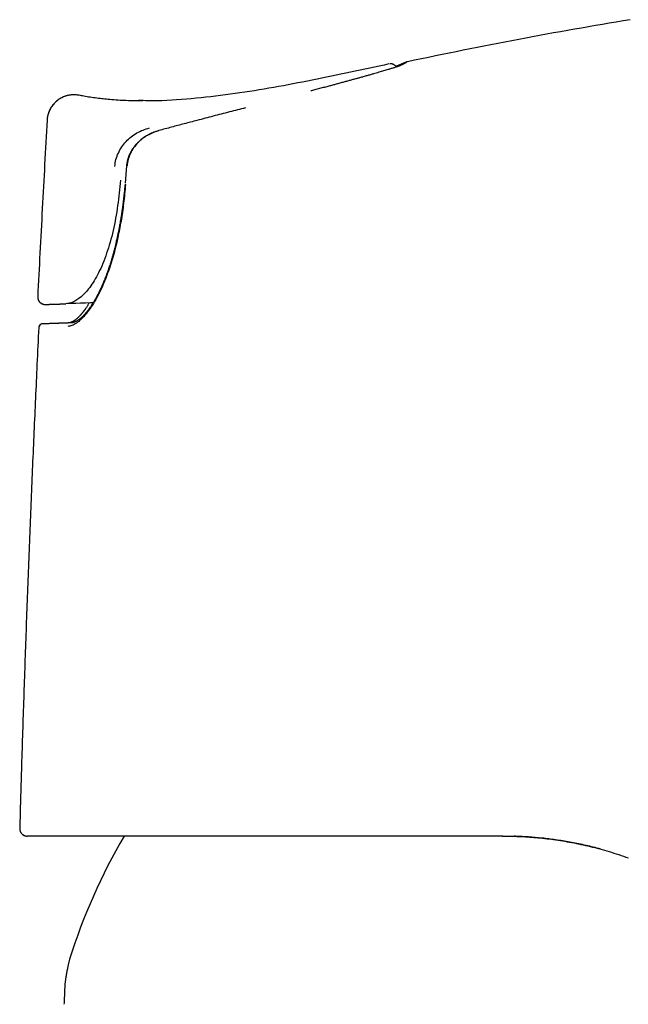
# Model space of a CAD drawing. Header units: millimetres. Extents: x 8 to 690, y 12 to 446.
# Tile 29 of 31: x 554 to 579, y 392 to 432. Entities that reach past the tile are written whole.
import ezdxf

# ---------------------------------------------------------------- set-up
doc = ezdxf.new("R2010")
doc.units = ezdxf.units.MM

msp = doc.modelspace()

# ---------------------------------------------------------------- linework, layer by layer
at = {"color": 7, "linetype": 'Continuous', "lineweight": 30}
for p, q in [((569.202, 429.916), (569.199, 429.915)), ((569.252, 429.922), (569.238, 429.921)), ((569.261, 429.923), (569.264, 429.923)), ((569.958, 430.004), (569.961, 430.005)), ((558.629, 425.813), (558.571, 425.105)), ((555.094, 419.289), (555.098, 419.289))]:
    msp.add_line(p, q, dxfattribs=at)
at = {"color": 7, "linetype": 'Continuous', "lineweight": 30, "flags": 128}
msp.add_lwpolyline([(557.28, 420.279), (557.172, 420.275), (556.975, 420.268), (556.777, 420.262), (556.579, 420.255), (556.381, 420.249), (556.184, 420.242)], dxfattribs=at)
at = {"color": 7, "linetype": 'Continuous', "lineweight": 30}
for centre, radius, start, end in [((611.586, 234.385), 200, 99.39536, 102.01229), ((555.349, 420.516), 0.3, 177.1243, 271.8989), ((550.146, 600.406), 180.265, 271.65727, 271.91953), ((555.241, 419.282), 0.15, 94.79, 177.2445), ((579.336, 386.609), 24.1, 149.6801, 162.6223)]:
    msp.add_arc(centre, radius, start, end, dxfattribs=at)
for points, knots in [([(569.202, 429.916), (568.174, 429.693), (566.118, 429.247), (563.528, 428.769), (561.438, 428.522), (560.139, 428.416), (559.365, 428.435), (559.117, 428.442)], [0, 0, 0, 0, 0.308964, 0.618125, 0.772638, 0.927155, 1, 1, 1, 1]), ([(569.731, 429.879), (569.729, 429.878), (569.725, 429.876), (569.717, 429.873), (569.709, 429.869), (569.701, 429.865), (569.692, 429.862), (569.683, 429.858), (569.675, 429.855), (569.667, 429.852), (569.658, 429.849), (569.65, 429.845), (569.636, 429.84), (569.616, 429.833), (569.589, 429.823), (569.557, 429.812), (569.519, 429.799), (569.473, 429.784), (569.419, 429.766), (569.361, 429.748), (569.3, 429.729), (569.237, 429.709), (569.166, 429.687), (569.085, 429.663), (568.995, 429.636), (568.901, 429.608), (568.803, 429.579), (568.7, 429.55), (568.585, 429.517), (568.459, 429.481), (568.32, 429.441), (568.174, 429.4), (568.03, 429.36), (567.889, 429.321), (567.751, 429.283), (567.609, 429.244), (567.463, 429.204), (567.311, 429.163), (567.16, 429.121), (567.008, 429.08), (566.857, 429.04), (566.722, 429.004), (566.606, 428.973), (566.509, 428.947), (566.413, 428.921), (566.315, 428.895), (566.218, 428.869), (566.132, 428.847), (566.08, 428.833), (566.06, 428.827)], [0, 0, 0, 0, 0.014364, 0.027676, 0.039937, 0.05115, 0.061317, 0.070438, 0.078083, 0.084954, 0.091901, 0.099053, 0.106409, 0.123566, 0.14174, 0.160931, 0.181138, 0.206515, 0.232253, 0.257511, 0.282294, 0.306604, 0.330445, 0.360112, 0.389026, 0.417458, 0.44588, 0.474308, 0.502744, 0.536276, 0.569832, 0.60343, 0.637082, 0.665684, 0.694337, 0.723006, 0.751627, 0.780666, 0.810327, 0.836946, 0.864054, 0.891653, 0.908149, 0.924817, 0.941507, 0.957328, 0.974371, 0.99006, 1, 1, 1, 1]), ([(569.509, 429.796), (569.505, 429.802), (569.494, 429.818), (569.474, 429.839), (569.447, 429.862), (569.416, 429.883), (569.381, 429.9), (569.347, 429.912), (569.315, 429.919), (569.286, 429.922), (569.271, 429.922), (569.264, 429.922)], [0, 0, 0, 0, 0.04841, 0.124924, 0.206063, 0.321688, 0.446205, 0.580024, 0.723549, 0.877158, 1, 1, 1, 1]), ([(569.661, 429.884), (569.653, 429.881), (569.639, 429.875), (569.61, 429.864), (569.575, 429.851), (569.535, 429.838), (569.504, 429.827), (569.489, 429.822)], [0, 0, 0, 0, 0.208036, 0.412595, 0.613739, 0.811524, 1, 1, 1, 1]), ([(569.955, 430.004), (569.955, 430.004), (569.953, 430.003), (569.948, 430.002), (569.941, 430), (569.935, 429.998), (569.928, 429.995), (569.922, 429.993), (569.916, 429.991), (569.91, 429.989), (569.905, 429.987), (569.9, 429.985), (569.895, 429.983), (569.891, 429.982), (569.887, 429.98), (569.881, 429.978), (569.871, 429.974), (569.856, 429.968), (569.841, 429.962), (569.825, 429.955), (569.808, 429.948), (569.79, 429.94), (569.775, 429.934), (569.766, 429.93), (569.76, 429.928), (569.755, 429.925), (569.748, 429.922), (569.741, 429.919), (569.733, 429.916), (569.724, 429.912), (569.714, 429.907), (569.702, 429.902), (569.689, 429.897), (569.676, 429.891), (569.666, 429.886), (569.661, 429.884)], [0, 0, 0, 0, 0.007236, 0.044084, 0.079001, 0.111988, 0.143044, 0.172169, 0.19936, 0.224617, 0.249002, 0.271263, 0.291399, 0.309409, 0.325892, 0.342221, 0.399727, 0.455964, 0.511733, 0.566225, 0.621917, 0.677, 0.730782, 0.744099, 0.758023, 0.773523, 0.790607, 0.809277, 0.829534, 0.85138, 0.877246, 0.905038, 0.934759, 0.966412, 1, 1, 1, 1]), ([(569.903, 429.972), (569.903, 429.972), (569.903, 429.972), (569.902, 429.972), (569.9, 429.971), (569.897, 429.969), (569.894, 429.967), (569.89, 429.965), (569.887, 429.963), (569.884, 429.961), (569.882, 429.96), (569.879, 429.958), (569.875, 429.956), (569.872, 429.954), (569.868, 429.952), (569.863, 429.95), (569.858, 429.947), (569.852, 429.944), (569.846, 429.94), (569.838, 429.936), (569.829, 429.931), (569.819, 429.926), (569.808, 429.92), (569.795, 429.913), (569.782, 429.906), (569.766, 429.898), (569.75, 429.889), (569.737, 429.883), (569.731, 429.879)], [0, 0, 0, 0, 0.011948, 0.057677, 0.10382, 0.149613, 0.195054, 0.240145, 0.2637, 0.287158, 0.310519, 0.333783, 0.35695, 0.380556, 0.405772, 0.43542, 0.467071, 0.500726, 0.536388, 0.57406, 0.61848, 0.665411, 0.714857, 0.766823, 0.821314, 0.878336, 0.937896, 1, 1, 1, 1]), ([(556.508, 428.672), (556.507, 428.672), (556.488, 428.672), (556.444, 428.67), (556.377, 428.665), (556.303, 428.653), (556.229, 428.636), (556.155, 428.614), (556.083, 428.586), (556.011, 428.553), (555.942, 428.514), (555.876, 428.471), (555.813, 428.422), (555.754, 428.369), (555.699, 428.312), (555.649, 428.252), (555.603, 428.189), (555.563, 428.123), (555.525, 428.051), (555.492, 427.974), (555.464, 427.891), (555.444, 427.808), (555.43, 427.726), (555.426, 427.672), (555.424, 427.645)], [0, 0, 0, 0, 0.002644, 0.036357, 0.081591, 0.127297, 0.173528, 0.220286, 0.267527, 0.315158, 0.363073, 0.411157, 0.459292, 0.507356, 0.555226, 0.602781, 0.649905, 0.696488, 0.742426, 0.79657, 0.849513, 0.901133, 0.951323, 1, 1, 1, 1]), ([(556.508, 428.672), (556.507, 428.672), (556.481, 428.672), (556.43, 428.669), (556.354, 428.662), (556.278, 428.648), (556.201, 428.629), (556.126, 428.603), (556.051, 428.572), (555.978, 428.535), (555.908, 428.492), (555.841, 428.444), (555.778, 428.391), (555.719, 428.334), (555.665, 428.272), (555.617, 428.208), (555.573, 428.14), (555.536, 428.071), (555.503, 428), (555.477, 427.929), (555.456, 427.857), (555.44, 427.786), (555.43, 427.716), (555.426, 427.669), (555.424, 427.646)], [0, 0, 0, 0, 0.001597, 0.046939, 0.093254, 0.140455, 0.188443, 0.237108, 0.286329, 0.335974, 0.385908, 0.435987, 0.486067, 0.536004, 0.585655, 0.634882, 0.683555, 0.731553, 0.778765, 0.825092, 0.870446, 0.914754, 0.957955, 1, 1, 1, 1]), ([(556.718, 428.651), (556.697, 428.655), (556.653, 428.663), (556.585, 428.669), (556.527, 428.672), (556.492, 428.671), (556.48, 428.671)], [0, 0, 0, 0, 0.284124, 0.571345, 0.859049, 1, 1, 1, 1]), ([(559.283, 428.423), (559.172, 428.424), (558.951, 428.425), (558.62, 428.435), (558.288, 428.452), (557.98, 428.475), (557.694, 428.503), (557.43, 428.534), (557.167, 428.571), (556.931, 428.61), (556.783, 428.639), (556.722, 428.651)], [0, 0, 0, 0, 0.128808, 0.257605, 0.386393, 0.515187, 0.618248, 0.721355, 0.824538, 0.927774, 1, 1, 1, 1]), ([(563.427, 428.145), (563.21, 428.09), (562.775, 427.979), (562.122, 427.81), (561.516, 427.651), (560.956, 427.503), (560.443, 427.367), (560.101, 427.275), (559.93, 427.229)], [0, 0, 0, 0, 0.186647, 0.37332, 0.560005, 0.706683, 0.853351, 1, 1, 1, 1]), ([(555.424, 427.645), (555.36, 426.46), (555.265, 424.674), (555.138, 422.303), (555.078, 421.117), (555.049, 420.532)], [0, 0, 0, 0, 0.499928, 0.752979, 1, 1, 1, 1]), ([(558.157, 425.785), (558.169, 425.878), (558.195, 426.063), (558.293, 426.328), (558.43, 426.575), (558.606, 426.796), (558.813, 426.984), (559.044, 427.137), (559.289, 427.259), (559.463, 427.311), (559.549, 427.336)], [0, 0, 0, 0, 0.125519, 0.251921, 0.378719, 0.505253, 0.630846, 0.755386, 0.878676, 1, 1, 1, 1]), ([(559.915, 427.223), (559.888, 427.214), (559.826, 427.196), (559.733, 427.162), (559.639, 427.123), (559.552, 427.081), (559.472, 427.038), (559.399, 426.994), (559.329, 426.948), (559.263, 426.9), (559.201, 426.851), (559.147, 426.805), (559.098, 426.759), (559.053, 426.714), (559.014, 426.672), (558.98, 426.633), (558.951, 426.598), (558.923, 426.562), (558.897, 426.526), (558.872, 426.491), (558.851, 426.458), (558.833, 426.43), (558.822, 426.41), (558.813, 426.396), (558.806, 426.383), (558.796, 426.365), (558.782, 426.339), (558.765, 426.305), (558.748, 426.267), (558.73, 426.226), (558.713, 426.183), (558.696, 426.134), (558.679, 426.08), (558.663, 426.02), (558.648, 425.953), (558.636, 425.88), (558.631, 425.828), (558.628, 425.802)], [0, 0, 0, 0, 0.042169, 0.094818, 0.14483, 0.192174, 0.236823, 0.278761, 0.317972, 0.360259, 0.398811, 0.433619, 0.465434, 0.496604, 0.527301, 0.550017, 0.572474, 0.594674, 0.616619, 0.638314, 0.658023, 0.674061, 0.68641, 0.692585, 0.698477, 0.70837, 0.72259, 0.741165, 0.764136, 0.784286, 0.806976, 0.83225, 0.860165, 0.890794, 0.924227, 0.96058, 1, 1, 1, 1]), ([(559.93, 427.229), (559.772, 427.172), (559.455, 427.058), (559.122, 426.791), (558.908, 426.532), (558.781, 426.312), (558.687, 426.07), (558.663, 425.898), (558.65, 425.81)], [0, 0, 0, 0, 0.247649, 0.495472, 0.619351, 0.743684, 0.869838, 1, 1, 1, 1]), ([(558.38, 425.229), (558.349, 424.885), (558.286, 424.194), (558.101, 423.186), (557.837, 422.253), (557.508, 421.459), (557.147, 420.874), (556.793, 420.497), (556.462, 420.284), (556.276, 420.256), (556.184, 420.242)], [0, 0, 0, 0, 0.123844, 0.248769, 0.374887, 0.502226, 0.628531, 0.753769, 0.878318, 1, 1, 1, 1]), ([(558.588, 425.06), (558.565, 424.805), (558.519, 424.308), (558.413, 423.588), (558.3, 422.998), (558.189, 422.527), (558.091, 422.16), (557.984, 421.81), (557.87, 421.476), (557.734, 421.123), (557.575, 420.761), (557.39, 420.407), (557.196, 420.096), (556.998, 419.83), (556.8, 419.613), (556.609, 419.455), (556.428, 419.354), (556.317, 419.338), (556.262, 419.33)], [0, 0, 0, 0, 0.09137, 0.178404, 0.261807, 0.310455, 0.358282, 0.405492, 0.452301, 0.498928, 0.561284, 0.623225, 0.685521, 0.748926, 0.813135, 0.875847, 0.937861, 1, 1, 1, 1]), ([(558.568, 425.063), (558.562, 425.002), (558.552, 424.883), (558.535, 424.709), (558.518, 424.542), (558.499, 424.384), (558.48, 424.233), (558.461, 424.091), (558.441, 423.953), (558.421, 423.819), (558.4, 423.69), (558.38, 423.571), (558.361, 423.461), (558.343, 423.366), (558.328, 423.284), (558.314, 423.212), (558.3, 423.142), (558.285, 423.071), (558.27, 423.001), (558.248, 422.899), (558.218, 422.764), (558.177, 422.59), (558.13, 422.406), (558.079, 422.215), (558.024, 422.024), (557.965, 421.835), (557.904, 421.648), (557.84, 421.466), (557.773, 421.288), (557.704, 421.117), (557.637, 420.962), (557.573, 420.823), (557.512, 420.696), (557.45, 420.575), (557.386, 420.458), (557.321, 420.344), (557.265, 420.253), (557.22, 420.183), (557.187, 420.134), (557.157, 420.09), (557.13, 420.052), (557.108, 420.021), (557.091, 419.999), (557.079, 419.983), (557.067, 419.968), (557.054, 419.952), (557.039, 419.933), (557.022, 419.911), (557.003, 419.888), (556.981, 419.862), (556.958, 419.836), (556.934, 419.809), (556.903, 419.775), (556.863, 419.735), (556.82, 419.695), (556.783, 419.662), (556.752, 419.636), (556.722, 419.613), (556.695, 419.592), (556.67, 419.575), (556.648, 419.561), (556.629, 419.55), (556.611, 419.54), (556.596, 419.532), (556.583, 419.525), (556.572, 419.52), (556.56, 419.514), (556.546, 419.508), (556.531, 419.502), (556.517, 419.497), (556.505, 419.493), (556.494, 419.489), (556.484, 419.486), (556.475, 419.484), (556.467, 419.482), (556.459, 419.48), (556.452, 419.479), (556.444, 419.477), (556.435, 419.476), (556.424, 419.474), (556.412, 419.473), (556.403, 419.473), (556.399, 419.473)], [0, 0, 0, 0, 0.022153, 0.043392, 0.06371, 0.083098, 0.101552, 0.119066, 0.135638, 0.152776, 0.168767, 0.18361, 0.197304, 0.209849, 0.219425, 0.228336, 0.237208, 0.246121, 0.255075, 0.264069, 0.285428, 0.30701, 0.332255, 0.357801, 0.383673, 0.409879, 0.436426, 0.462838, 0.489478, 0.515844, 0.541895, 0.563746, 0.585356, 0.60696, 0.628884, 0.651128, 0.673689, 0.68546, 0.696392, 0.706456, 0.715652, 0.723973, 0.728699, 0.732688, 0.736169, 0.740352, 0.74541, 0.751344, 0.757946, 0.765366, 0.773391, 0.781524, 0.789744, 0.806145, 0.822863, 0.834611, 0.846005, 0.856985, 0.867482, 0.877454, 0.885617, 0.893046, 0.900154, 0.907211, 0.911621, 0.916132, 0.921367, 0.927412, 0.934268, 0.94055, 0.946436, 0.95159, 0.956012, 0.960212, 0.964793, 0.968093, 0.971567, 0.975537, 0.980363, 0.986047, 0.992592, 1, 1, 1, 1]), ([(558.574, 425.062), (558.574, 425.062), (558.568, 425.062), (558.566, 425.063), (558.568, 425.063), (558.568, 425.063)], [0, 0, 0, 0, 0.078301, 0.98872, 1, 1, 1, 1]), ([(555.054, 420.467), (555.055, 420.461), (555.058, 420.441), (555.068, 420.412), (555.083, 420.378), (555.101, 420.348), (555.12, 420.322), (555.141, 420.3), (555.162, 420.281), (555.184, 420.266), (555.203, 420.254), (555.22, 420.245), (555.237, 420.238), (555.253, 420.232), (555.269, 420.227), (555.285, 420.223), (555.3, 420.22), (555.315, 420.218), (555.328, 420.217), (555.334, 420.217), (555.337, 420.217)], [0, 0, 0, 0, 0.028496, 0.082605, 0.131439, 0.187135, 0.23147, 0.269039, 0.315824, 0.35112, 0.381547, 0.417083, 0.460378, 0.51292, 0.575537, 0.648718, 0.732769, 0.827891, 0.934225, 1, 1, 1, 1]), ([(555.343, 420.216), (555.345, 420.216), (555.347, 420.216), (555.352, 420.217), (555.357, 420.217), (555.363, 420.217), (555.37, 420.217), (555.376, 420.217), (555.383, 420.217), (555.389, 420.217), (555.396, 420.218), (555.402, 420.218), (555.408, 420.218), (555.414, 420.218), (555.42, 420.218), (555.425, 420.218), (555.431, 420.219), (555.44, 420.219), (555.453, 420.219), (555.468, 420.22), (555.486, 420.22), (555.507, 420.221), (555.529, 420.222), (555.552, 420.222), (555.581, 420.223), (555.617, 420.224), (555.66, 420.226), (555.707, 420.227), (555.756, 420.229), (555.795, 420.23), (555.823, 420.231), (555.837, 420.231), (555.852, 420.232), (555.868, 420.232), (555.886, 420.233), (555.906, 420.234), (555.928, 420.234), (555.954, 420.235), (555.982, 420.236), (556.01, 420.237), (556.028, 420.238), (556.036, 420.238)], [0, 0, 0, 0, 0.031996, 0.062379, 0.091156, 0.11833, 0.143905, 0.166557, 0.187794, 0.207616, 0.226026, 0.243026, 0.258617, 0.2728, 0.285575, 0.296945, 0.307715, 0.329395, 0.351772, 0.383154, 0.415812, 0.449462, 0.483181, 0.516899, 0.550619, 0.602119, 0.653616, 0.705115, 0.756151, 0.806081, 0.819618, 0.833071, 0.846441, 0.860538, 0.876245, 0.893564, 0.912498, 0.933048, 0.956312, 0.981355, 1, 1, 1, 1]), ([(557.122, 420.273), (557.12, 420.27), (557.109, 420.251), (557.089, 420.219), (557.063, 420.178), (557.037, 420.137), (557.01, 420.096), (556.985, 420.06), (556.964, 420.029), (556.947, 420.005), (556.931, 419.984), (556.917, 419.965), (556.907, 419.952), (556.9, 419.942), (556.893, 419.934), (556.886, 419.925), (556.878, 419.913), (556.867, 419.9), (556.854, 419.884), (556.839, 419.865), (556.823, 419.846), (556.806, 419.826), (556.79, 419.807), (556.774, 419.789), (556.759, 419.773), (556.74, 419.752), (556.718, 419.729), (556.693, 419.704), (556.67, 419.682), (556.648, 419.662), (556.626, 419.642), (556.603, 419.623), (556.581, 419.605), (556.559, 419.588), (556.54, 419.575), (556.524, 419.564), (556.511, 419.556), (556.498, 419.547), (556.484, 419.539), (556.469, 419.53), (556.454, 419.522), (556.438, 419.514), (556.424, 419.507), (556.412, 419.502), (556.402, 419.498), (556.392, 419.494), (556.383, 419.49), (556.373, 419.487), (556.363, 419.484), (556.355, 419.482), (556.349, 419.48), (556.345, 419.479), (556.341, 419.478), (556.337, 419.477), (556.331, 419.476), (556.324, 419.474), (556.315, 419.473), (556.305, 419.472), (556.294, 419.47), (556.286, 419.47), (556.282, 419.47)], [0, 0, 0, 0, 0.005946, 0.03454, 0.061103, 0.087036, 0.115443, 0.146443, 0.16386, 0.182003, 0.199214, 0.21339, 0.224522, 0.23113, 0.236629, 0.243892, 0.253192, 0.264527, 0.278066, 0.293678, 0.311358, 0.329711, 0.347303, 0.364139, 0.380219, 0.395545, 0.425221, 0.451627, 0.477364, 0.501371, 0.526348, 0.552136, 0.578292, 0.604789, 0.630043, 0.646966, 0.661868, 0.677344, 0.695009, 0.714866, 0.736149, 0.756647, 0.775857, 0.793779, 0.806771, 0.820341, 0.834589, 0.849517, 0.86481, 0.878539, 0.885869, 0.892519, 0.898487, 0.905247, 0.914579, 0.926489, 0.940981, 0.958059, 0.97773, 1, 1, 1, 1]), ([(555.227, 419.431), (555.225, 419.431), (555.219, 419.431), (555.208, 419.429), (555.194, 419.425), (555.179, 419.419), (555.163, 419.411), (555.148, 419.4), (555.133, 419.386), (555.12, 419.37), (555.11, 419.353), (555.102, 419.337), (555.097, 419.321), (555.094, 419.305), (555.093, 419.294), (555.093, 419.289)], [0, 0, 0, 0, 0.077112, 0.217322, 0.345291, 0.461229, 0.565371, 0.657987, 0.739385, 0.809939, 0.870158, 0.909021, 0.943021, 0.97295, 1, 1, 1, 1]), ([(556.399, 419.473), (556.379, 419.472), (556.341, 419.471), (556.288, 419.469), (556.238, 419.467), (556.192, 419.465), (556.15, 419.464), (556.112, 419.462), (556.078, 419.461), (556.047, 419.46), (556.019, 419.459), (555.994, 419.458), (555.97, 419.457), (555.948, 419.456), (555.927, 419.456), (555.906, 419.455), (555.886, 419.454), (555.865, 419.453), (555.845, 419.453), (555.825, 419.452), (555.788, 419.451), (555.736, 419.449), (555.672, 419.447), (555.612, 419.445), (555.561, 419.443), (555.518, 419.442), (555.483, 419.44), (555.45, 419.439), (555.42, 419.438), (555.393, 419.437), (555.369, 419.437), (555.352, 419.436), (555.342, 419.436), (555.336, 419.436), (555.33, 419.435), (555.323, 419.435), (555.316, 419.435), (555.308, 419.435), (555.3, 419.434), (555.291, 419.434), (555.282, 419.434), (555.273, 419.433), (555.264, 419.433), (555.255, 419.433), (555.247, 419.432), (555.24, 419.432), (555.234, 419.432), (555.23, 419.431), (555.228, 419.431), (555.227, 419.431)], [0, 0, 0, 0, 0.026018, 0.050733, 0.074147, 0.096262, 0.11708, 0.136602, 0.153824, 0.169897, 0.184823, 0.198602, 0.211236, 0.223985, 0.23587, 0.247816, 0.259837, 0.271932, 0.284101, 0.296344, 0.308661, 0.35325, 0.398208, 0.443166, 0.488124, 0.52082, 0.553515, 0.586211, 0.618673, 0.649901, 0.679785, 0.708327, 0.716296, 0.724789, 0.734157, 0.744401, 0.755519, 0.767512, 0.782769, 0.79924, 0.816923, 0.835818, 0.856347, 0.878136, 0.901184, 0.925491, 0.951055, 0.977877, 1, 1, 1, 1]), ([(555.092, 419.289), (555.067, 418.791), (554.999, 417.385), (554.895, 415.072), (554.779, 412.349), (554.671, 409.625), (554.57, 406.901), (554.476, 404.177), (554.393, 401.571), (554.345, 399.873), (554.323, 399.083)], [0, 0, 0, 0, 0.074002, 0.208796, 0.34359, 0.478385, 0.61318, 0.747975, 0.882768, 1, 1, 1, 1]), ([(554.323, 399.083), (554.323, 399.071), (554.323, 399.046), (554.33, 399.008), (554.34, 398.973), (554.354, 398.942), (554.369, 398.915), (554.387, 398.889), (554.408, 398.865), (554.431, 398.844), (554.456, 398.825), (554.483, 398.809), (554.514, 398.795), (554.548, 398.784), (554.586, 398.776), (554.611, 398.775), (554.623, 398.775)], [0, 0, 0, 0, 0.076573, 0.156584, 0.239577, 0.303447, 0.368364, 0.434, 0.5, 0.566001, 0.631636, 0.696554, 0.760423, 0.843416, 0.923428, 1, 1, 1, 1]), ([(554.324, 399.077), (554.324, 399.062), (554.325, 399.032), (554.335, 398.988), (554.35, 398.949), (554.368, 398.916), (554.386, 398.891), (554.402, 398.872), (554.417, 398.857), (554.43, 398.846), (554.44, 398.837), (554.448, 398.831), (554.455, 398.826), (554.462, 398.822), (554.469, 398.817), (554.476, 398.813), (554.483, 398.81), (554.492, 398.805), (554.502, 398.8), (554.513, 398.795), (554.525, 398.791), (554.537, 398.787), (554.549, 398.784), (554.561, 398.781), (554.572, 398.779), (554.579, 398.778), (554.583, 398.778)], [0, 0, 0, 0, 0.054858, 0.112776, 0.164924, 0.210161, 0.247749, 0.278396, 0.304096, 0.324845, 0.340639, 0.351786, 0.36226, 0.374135, 0.388119, 0.404653, 0.424001, 0.446329, 0.488498, 0.538833, 0.597492, 0.664573, 0.740142, 0.824248, 0.916928, 1, 1, 1, 1]), ([(573.795, 398.775), (573.647, 398.775), (573.354, 398.775), (572.917, 398.775), (572.484, 398.775), (572.056, 398.775), (571.633, 398.775), (571.222, 398.775), (570.823, 398.775), (570.436, 398.775), (570.053, 398.775), (569.674, 398.775), (569.3, 398.775), (568.929, 398.775), (568.562, 398.775), (568.2, 398.775), (567.841, 398.775), (567.475, 398.775), (567.101, 398.775), (566.814, 398.775), (566.622, 398.775), (566.524, 398.775), (566.426, 398.775), (566.328, 398.775), (566.23, 398.775), (566.04, 398.775), (565.758, 398.775), (565.388, 398.775), (565.024, 398.775), (564.666, 398.775), (564.313, 398.775), (563.973, 398.775), (563.644, 398.775), (563.327, 398.775), (563.015, 398.775), (562.708, 398.775), (562.394, 398.775), (562.075, 398.775), (561.75, 398.775), (561.431, 398.775), (561.119, 398.775), (560.813, 398.775), (560.513, 398.775), (560.219, 398.775), (559.937, 398.775), (559.667, 398.775), (559.407, 398.775), (559.155, 398.775), (558.909, 398.775), (558.669, 398.775), (558.441, 398.775), (558.223, 398.775), (558.015, 398.775), (557.814, 398.775), (557.618, 398.775), (557.428, 398.775), (557.243, 398.775), (557.065, 398.775), (556.893, 398.775), (556.726, 398.775), (556.584, 398.775), (556.464, 398.775), (556.365, 398.775), (556.268, 398.775), (556.173, 398.775), (556.081, 398.775), (555.974, 398.775), (555.855, 398.775), (555.726, 398.775), (555.604, 398.775), (555.49, 398.775), (555.382, 398.775), (555.275, 398.775), (555.172, 398.775), (555.072, 398.775), (554.983, 398.775), (554.906, 398.775), (554.841, 398.775), (554.786, 398.775), (554.739, 398.775), (554.7, 398.775), (554.668, 398.775), (554.645, 398.775), (554.629, 398.775), (554.625, 398.775), (554.623, 398.775)], [0, 0, 0, 0, 0.013727, 0.027361, 0.040904, 0.054361, 0.067734, 0.081027, 0.09349, 0.105888, 0.118223, 0.1305, 0.142721, 0.154889, 0.167007, 0.179079, 0.191108, 0.203097, 0.216244, 0.22935, 0.232777, 0.236202, 0.239624, 0.243044, 0.246462, 0.249878, 0.263161, 0.276392, 0.289575, 0.302714, 0.315816, 0.328883, 0.341176, 0.353447, 0.3657, 0.377938, 0.390167, 0.403807, 0.417444, 0.431085, 0.444735, 0.458398, 0.472081, 0.48579, 0.499529, 0.512545, 0.525542, 0.538523, 0.551494, 0.564459, 0.577422, 0.589647, 0.601877, 0.614117, 0.626371, 0.638642, 0.650933, 0.663249, 0.675593, 0.687968, 0.700379, 0.708525, 0.71669, 0.724872, 0.733075, 0.741297, 0.749542, 0.762597, 0.775635, 0.788659, 0.801673, 0.81468, 0.827685, 0.843014, 0.858351, 0.873703, 0.889074, 0.902821, 0.916593, 0.930395, 0.944231, 0.958105, 0.972022, 0.985985, 1, 1, 1, 1]), ([(573.79, 398.775), (574.011, 398.772), (574.459, 398.766), (575.146, 398.719), (575.855, 398.639), (576.584, 398.52), (577.33, 398.359), (578.093, 398.156), (578.6, 397.983), (578.857, 397.896)], [0, 0, 0, 0, 0.1292518, 0.2629667, 0.4011922, 0.5439712, 0.6913424, 0.8433413, 1, 1, 1, 1]), ([(577.756, 398.242), (577.727, 398.251), (577.503, 398.316), (577.083, 398.414), (576.503, 398.533), (575.936, 398.625), (575.382, 398.695), (574.842, 398.74), (574.468, 398.764), (574.275, 398.767), (574.258, 398.767)], [0, 0, 0, 0, 0.02614, 0.196017, 0.36237, 0.525234, 0.681833, 0.835142, 0.985203, 1, 1, 1, 1]), ([(556.336, 393.807), (556.333, 393.797), (556.327, 393.776), (556.317, 393.741), (556.306, 393.699), (556.293, 393.65), (556.28, 393.591), (556.266, 393.526), (556.251, 393.455), (556.236, 393.38), (556.222, 393.301), (556.207, 393.221), (556.193, 393.141), (556.18, 393.063), (556.169, 392.989), (556.159, 392.922), (556.151, 392.861), (556.145, 392.808), (556.141, 392.762), (556.138, 392.724), (556.137, 392.691), (556.137, 392.671), (556.136, 392.662)], [0, 0, 0, 0, 0.026847, 0.057215, 0.093551, 0.137247, 0.188767, 0.247794, 0.309461, 0.375725, 0.44507, 0.515793, 0.586111, 0.654263, 0.71862, 0.777785, 0.830705, 0.876771, 0.915287, 0.947697, 0.975256, 1, 1, 1, 1]), ([(556.136, 392.662), (556.134, 392.587), (556.13, 392.437), (556.119, 392.213), (556.11, 392.064), (556.106, 391.989), (556.106, 391.989)], [0, 0, 0, 0, 0.333012, 0.666038, 0.999084, 1, 1, 1, 1])]:
    msp.add_open_spline(points, degree=3, knots=knots, dxfattribs=at)

doc.saveas('drawing.dxf')
